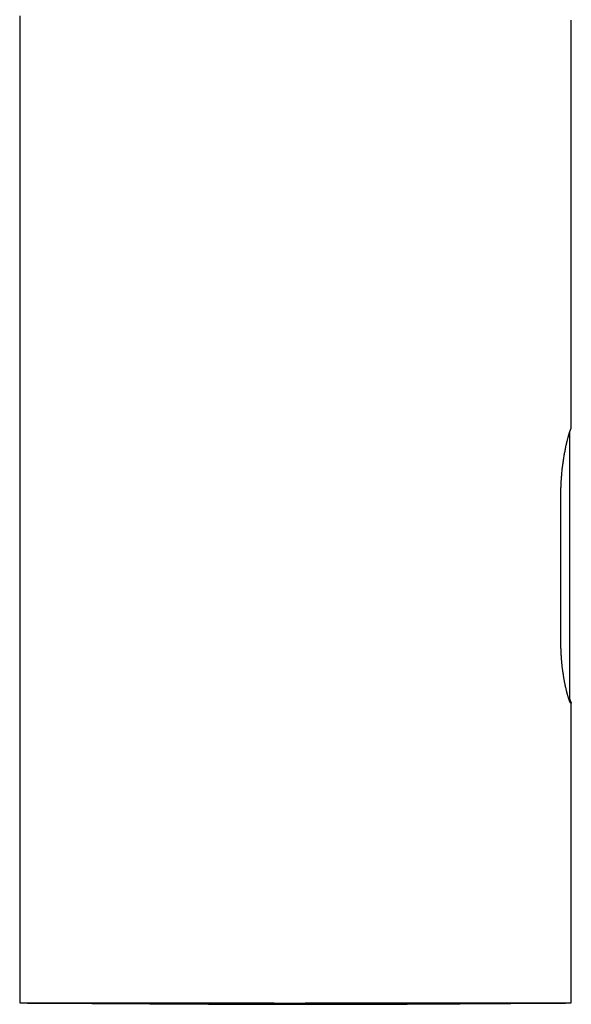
# Model space of a CAD drawing. Header units: millimetres. Extents: x 8 to 597, y 12 to 488.
# Tile 24 of 39: x 290 to 338, y 317 to 403. Entities that reach past the tile are written whole.
import ezdxf

# ---------------------------------------------------------------- set-up
doc = ezdxf.new("R2010")
doc.units = ezdxf.units.MM

msp = doc.modelspace()

# ---------------------------------------------------------------- linework, layer by layer
at = {"color": 7, "linetype": 'Continuous', "lineweight": 30}
for p, q in [((289.892, 403.006), (289.892, 316.771)), ((338.092, 366.977), (338.092, 402.641)), ((337.968, 366.57), (337.97, 366.57)), ((337.97, 343.386), (337.97, 366.57)), ((337.183, 348.31), (337.183, 361.202)), ((338.092, 316.771), (338.092, 342.992))]:
    msp.add_line(p, q, dxfattribs=at)
for points, knots in [([(337.183, 361.202), (337.183, 361.277), (337.184, 361.427), (337.188, 361.653), (337.194, 361.879), (337.202, 362.081), (337.211, 362.257), (337.22, 362.408), (337.229, 362.546), (337.238, 362.671), (337.246, 362.784), (337.255, 362.896), (337.268, 363.042), (337.286, 363.221), (337.308, 363.432), (337.332, 363.64), (337.359, 363.846), (337.387, 364.048), (337.416, 364.246), (337.447, 364.441), (337.478, 364.63), (337.511, 364.813), (337.544, 364.99), (337.578, 365.161), (337.612, 365.327), (337.64, 365.461), (337.664, 365.565), (337.681, 365.641), (337.698, 365.716), (337.715, 365.789), (337.732, 365.86), (337.755, 365.951), (337.782, 366.06), (337.809, 366.162), (337.829, 366.239), (337.845, 366.295), (337.86, 366.349), (337.875, 366.402), (337.889, 366.452), (337.904, 366.5), (337.918, 366.546), (337.931, 366.59), (337.944, 366.631), (337.957, 366.67), (337.969, 366.706), (337.982, 366.744), (337.996, 366.783), (338.01, 366.82), (338.023, 366.852), (338.035, 366.88), (338.045, 366.903), (338.055, 366.922), (338.064, 366.935), (338.069, 366.94), (338.071, 366.942)], [0, 0, 0, 0, 0.025611, 0.051268, 0.077277, 0.103287, 0.120753, 0.138223, 0.155689, 0.168971, 0.182254, 0.195561, 0.208868, 0.234479, 0.260134, 0.28612, 0.312106, 0.33827, 0.364434, 0.390937, 0.417485, 0.443683, 0.469924, 0.496297, 0.522714, 0.549635, 0.563119, 0.576604, 0.59016, 0.603716, 0.617296, 0.630875, 0.657604, 0.684379, 0.697838, 0.711297, 0.72478, 0.738263, 0.752023, 0.765782, 0.779568, 0.793353, 0.807218, 0.821083, 0.834975, 0.848867, 0.867577, 0.886303, 0.905158, 0.924014, 0.942939, 0.961865, 0.980923, 1, 1, 1, 1]), ([(337.969, 366.57), (337.969, 366.582), (337.968, 366.604), (337.961, 366.632), (337.954, 366.647), (337.951, 366.653)], [0, 0, 0, 0, 0.402732, 0.799342, 1, 1, 1, 1]), ([(337.97, 366.57), (337.97, 366.578), (337.969, 366.595), (337.964, 366.619), (337.958, 366.639), (337.953, 366.65), (337.951, 366.653)], [0, 0, 0, 0, 0.289462, 0.579723, 0.867873, 1, 1, 1, 1]), ([(338.071, 366.942), (338.075, 366.945), (338.081, 366.951), (338.088, 366.96), (338.091, 366.969), (338.093, 366.974), (338.092, 366.977), (338.092, 366.977)], [0, 0, 0, 0, 0.249573, 0.4992, 0.748855, 0.998702, 1, 1, 1, 1]), ([(338.071, 342.957), (338.068, 342.955), (338.061, 342.952), (338.048, 342.958), (338.033, 342.974), (338.019, 342.995), (338.006, 343.016), (337.996, 343.035), (337.986, 343.056), (337.975, 343.08), (337.963, 343.106), (337.951, 343.135), (337.939, 343.166), (337.922, 343.21), (337.9, 343.27), (337.872, 343.35), (337.843, 343.439), (337.813, 343.537), (337.781, 343.645), (337.754, 343.741), (337.731, 343.823), (337.715, 343.887), (337.697, 343.953), (337.675, 344.043), (337.646, 344.159), (337.612, 344.307), (337.578, 344.463), (337.547, 344.608), (337.521, 344.74), (337.498, 344.857), (337.478, 344.967), (337.459, 345.07), (337.443, 345.164), (337.427, 345.261), (337.406, 345.389), (337.386, 345.519), (337.367, 345.651), (337.353, 345.752), (337.34, 345.854), (337.327, 345.958), (337.314, 346.062), (337.302, 346.169), (337.29, 346.278), (337.278, 346.388), (337.268, 346.5), (337.257, 346.613), (337.248, 346.727), (337.238, 346.842), (337.23, 346.958), (337.221, 347.086), (337.213, 347.226), (337.205, 347.377), (337.198, 347.53), (337.193, 347.684), (337.189, 347.839), (337.185, 347.995), (337.183, 348.152), (337.183, 348.257), (337.183, 348.31)], [0, 0, 0, 0, 0.025993, 0.052032, 0.078211, 0.104436, 0.117816, 0.131196, 0.144601, 0.158006, 0.171485, 0.184964, 0.198468, 0.211973, 0.237965, 0.264002, 0.290377, 0.316751, 0.343307, 0.369864, 0.383316, 0.396768, 0.410244, 0.42372, 0.450213, 0.476751, 0.503638, 0.530524, 0.548574, 0.566627, 0.584677, 0.598398, 0.612118, 0.625864, 0.63961, 0.666289, 0.679653, 0.693018, 0.706454, 0.71989, 0.733351, 0.746811, 0.760555, 0.774299, 0.788069, 0.80184, 0.815692, 0.829545, 0.843425, 0.857306, 0.874984, 0.892676, 0.910482, 0.928288, 0.946154, 0.96402, 0.982002, 1, 1, 1, 1]), ([(337.908, 343.247), (337.911, 343.25), (337.921, 343.26), (337.936, 343.28), (337.95, 343.304), (337.959, 343.327), (337.965, 343.346), (337.969, 343.367), (337.969, 343.381), (337.97, 343.389)], [0, 0, 0, 0, 0.075063, 0.265177, 0.482441, 0.601254, 0.726867, 0.859569, 1, 1, 1, 1]), ([(337.953, 343.311), (337.954, 343.307), (337.96, 343.29), (337.969, 343.263), (337.982, 343.225), (337.996, 343.187), (338.01, 343.149), (338.023, 343.117), (338.035, 343.089), (338.045, 343.066), (338.055, 343.048), (338.064, 343.034), (338.069, 343.029), (338.071, 343.027)], [0, 0, 0, 0, 0.022726, 0.098608, 0.17449, 0.276683, 0.378968, 0.48196, 0.584952, 0.688326, 0.7917, 0.8958, 1, 1, 1, 1]), ([(338.071, 343.027), (338.075, 343.024), (338.081, 343.018), (338.088, 343.009), (338.092, 343.001), (338.093, 342.992), (338.092, 342.983), (338.088, 342.974), (338.081, 342.966), (338.075, 342.96), (338.071, 342.957)], [0, 0, 0, 0, 0.124856, 0.249739, 0.374636, 0.499629, 0.624635, 0.749739, 0.874856, 1, 1, 1, 1]), ([(289.894, 316.771), (289.894, 316.771), (289.895, 316.771), (289.905, 316.771), (289.923, 316.771), (289.946, 316.771), (289.973, 316.771), (290.005, 316.771), (290.042, 316.771), (290.083, 316.771), (290.129, 316.771), (290.179, 316.771), (290.239, 316.771), (290.311, 316.771), (290.396, 316.771), (290.489, 316.771), (290.59, 316.771), (290.699, 316.771), (290.816, 316.771), (290.942, 316.771), (291.077, 316.771), (291.219, 316.771), (291.37, 316.771), (291.529, 316.771), (291.684, 316.771), (291.834, 316.771), (291.977, 316.771), (292.125, 316.771), (292.276, 316.771), (292.429, 316.771), (292.584, 316.771), (292.743, 316.771), (292.922, 316.771), (293.123, 316.771), (293.346, 316.771), (293.576, 316.771), (293.813, 316.771), (294.057, 316.771), (294.309, 316.771), (294.569, 316.771), (294.838, 316.771), (295.114, 316.771), (295.396, 316.771), (295.685, 316.771), (295.96, 316.771), (296.22, 316.771), (296.464, 316.771), (296.711, 316.771), (296.959, 316.771), (297.207, 316.771), (297.454, 316.771), (297.705, 316.771), (297.978, 316.772), (298.274, 316.772), (298.592, 316.772), (298.916, 316.772), (299.245, 316.773), (299.578, 316.773), (299.9, 316.773), (300.211, 316.774), (300.509, 316.774), (300.81, 316.775), (301.115, 316.776), (301.422, 316.777), (301.729, 316.778), (302.034, 316.778), (302.337, 316.779), (302.644, 316.781), (302.953, 316.782), (303.264, 316.783), (303.576, 316.784), (303.888, 316.786), (304.2, 316.787), (304.514, 316.789), (304.853, 316.791), (305.217, 316.793), (305.607, 316.796), (306, 316.797), (306.396, 316.797), (306.795, 316.795), (307.177, 316.792), (307.543, 316.789), (307.892, 316.786), (308.243, 316.783), (308.596, 316.781), (308.949, 316.779), (309.3, 316.777), (309.647, 316.776), (309.99, 316.774), (310.335, 316.773), (310.68, 316.772), (311.027, 316.771), (311.402, 316.77), (311.807, 316.769), (312.242, 316.768), (312.677, 316.768), (313.113, 316.767), (313.55, 316.767), (313.842, 316.768), (313.988, 316.768)], [0, 0, 0, 0, 0.005889, 0.017801, 0.029712, 0.039187, 0.048663, 0.058146, 0.06763, 0.076691, 0.085753, 0.094822, 0.10389, 0.115517, 0.127145, 0.138772, 0.150433, 0.162095, 0.173756, 0.185633, 0.19751, 0.209386, 0.2213, 0.233214, 0.245128, 0.254605, 0.264082, 0.273568, 0.283054, 0.292122, 0.301191, 0.310267, 0.319343, 0.33098, 0.342618, 0.354254, 0.365926, 0.377598, 0.389269, 0.401155, 0.413043, 0.42493, 0.436853, 0.448778, 0.460701, 0.470186, 0.479671, 0.489165, 0.498658, 0.507738, 0.516817, 0.525904, 0.534991, 0.546059, 0.557128, 0.568197, 0.579295, 0.590393, 0.601492, 0.611076, 0.620661, 0.630245, 0.639848, 0.649453, 0.659056, 0.668297, 0.677538, 0.686779, 0.696037, 0.705296, 0.714554, 0.723636, 0.732717, 0.741806, 0.750895, 0.761966, 0.773038, 0.784108, 0.79521, 0.806313, 0.817415, 0.827005, 0.836594, 0.846184, 0.855792, 0.865401, 0.87501, 0.884257, 0.893505, 0.902753, 0.912017, 0.921282, 0.930547, 0.942105, 0.953664, 0.965222, 0.976814, 0.988408, 1, 1, 1, 1]), ([(289.894, 316.771), (289.895, 316.771), (289.935, 316.771), (290.011, 316.771), (290.121, 316.77), (290.223, 316.77), (290.316, 316.769), (290.403, 316.769), (290.484, 316.769), (290.561, 316.768), (290.634, 316.768), (290.702, 316.768), (290.765, 316.767), (290.824, 316.767), (290.878, 316.767), (290.93, 316.767), (290.98, 316.766), (291.052, 316.766), (291.149, 316.765), (291.288, 316.765), (291.447, 316.764), (291.627, 316.763), (291.808, 316.762), (291.987, 316.761), (292.158, 316.761), (292.324, 316.76), (292.482, 316.759), (292.635, 316.758), (292.764, 316.758), (292.869, 316.757), (292.951, 316.757), (293.033, 316.756), (293.118, 316.756), (293.208, 316.755), (293.304, 316.755), (293.403, 316.754), (293.504, 316.754), (293.606, 316.753), (293.713, 316.753), (293.823, 316.752), (293.936, 316.752), (294.046, 316.751), (294.152, 316.75), (294.253, 316.75), (294.351, 316.749), (294.445, 316.749), (294.533, 316.748), (294.615, 316.748), (294.692, 316.747), (294.764, 316.747), (294.962, 316.746), (295.163, 316.745), (295.368, 316.744), (295.447, 316.743), (295.531, 316.743), (295.62, 316.742), (295.714, 316.742), (295.82, 316.741), (295.937, 316.741), (296.065, 316.74), (296.199, 316.739), (296.34, 316.738), (296.49, 316.738), (296.647, 316.737), (296.806, 316.736), (296.962, 316.735), (297.114, 316.734), (297.27, 316.733), (297.429, 316.732), (297.591, 316.731), (297.747, 316.73), (297.897, 316.73), (298.042, 316.729), (298.184, 316.728), (298.323, 316.727), (298.461, 316.726), (298.598, 316.726), (298.734, 316.725), (298.905, 316.724), (299.112, 316.722), (299.358, 316.721), (299.61, 316.72), (299.828, 316.718), (300.01, 316.717), (300.155, 316.716), (300.305, 316.715), (300.461, 316.714), (300.623, 316.714), (300.797, 316.712), (300.98, 316.711), (301.171, 316.71), (301.363, 316.709), (301.554, 316.708), (301.74, 316.707), (301.92, 316.706), (302.073, 316.705), (302.201, 316.704), (302.308, 316.704), (302.419, 316.703), (302.537, 316.702), (302.651, 316.701), (302.761, 316.701), (302.866, 316.7), (302.97, 316.7), (303.07, 316.699), (303.165, 316.698), (303.255, 316.698), (303.338, 316.697), (303.414, 316.697), (303.486, 316.697), (303.558, 316.696), (303.637, 316.696), (303.724, 316.695), (303.819, 316.695), (303.918, 316.694), (304.019, 316.694), (304.122, 316.693), (304.226, 316.692), (304.337, 316.692), (304.453, 316.691), (304.572, 316.69), (304.692, 316.69), (304.809, 316.689), (304.926, 316.688), (305.042, 316.688), (305.157, 316.687), (305.266, 316.687), (305.369, 316.686), (305.477, 316.685), (305.59, 316.685), (305.707, 316.684), (305.805, 316.684), (305.891, 316.683), (305.968, 316.683), (306.054, 316.682), (306.149, 316.682), (306.244, 316.681), (306.338, 316.681), (306.427, 316.68), (306.515, 316.68), (306.598, 316.679), (306.673, 316.679), (306.739, 316.679), (306.798, 316.678), (306.851, 316.678), (306.899, 316.678), (306.943, 316.678), (306.986, 316.677), (307.039, 316.677), (307.103, 316.677), (307.18, 316.676), (307.264, 316.676), (307.355, 316.676), (307.455, 316.675), (307.561, 316.675), (307.671, 316.674), (307.783, 316.674), (307.893, 316.673), (307.999, 316.673), (308.101, 316.672), (308.199, 316.672), (308.292, 316.671), (308.38, 316.671), (308.464, 316.67), (308.548, 316.67), (308.64, 316.67), (308.744, 316.669), (308.859, 316.669), (308.981, 316.668), (309.126, 316.668), (309.289, 316.667), (309.468, 316.666), (309.64, 316.666), (309.808, 316.665), (309.979, 316.664), (310.157, 316.664), (310.345, 316.663), (310.538, 316.662), (310.733, 316.662), (310.926, 316.661), (311.112, 316.66), (311.291, 316.66), (311.454, 316.659), (311.599, 316.659), (311.727, 316.659), (311.84, 316.658), (311.938, 316.658), (312.028, 316.658), (312.119, 316.658), (312.214, 316.657), (312.312, 316.657), (312.417, 316.657), (312.528, 316.657), (312.645, 316.657), (312.806, 316.656), (313.012, 316.656), (313.261, 316.655), (313.463, 316.655), (313.615, 316.655), (313.715, 316.655), (313.812, 316.655), (313.902, 316.655), (313.983, 316.655), (314.056, 316.655), (314.12, 316.654), (314.176, 316.654), (314.223, 316.654), (314.263, 316.654), (314.299, 316.654), (314.336, 316.654), (314.378, 316.654), (314.429, 316.654), (314.492, 316.654), (314.566, 316.654), (314.649, 316.654), (314.74, 316.654), (314.839, 316.654), (314.947, 316.654), (315.063, 316.654), (315.188, 316.654), (315.32, 316.654), (315.46, 316.654), (315.608, 316.654), (315.762, 316.654), (315.925, 316.654), (316.086, 316.654), (316.245, 316.654), (316.397, 316.655), (316.546, 316.655), (316.69, 316.655), (316.828, 316.655), (316.968, 316.655), (317.109, 316.655), (317.25, 316.656), (317.382, 316.656), (317.508, 316.656), (317.626, 316.656), (317.737, 316.656), (317.839, 316.657), (317.933, 316.657), (318.019, 316.657), (318.096, 316.657), (318.164, 316.657), (318.222, 316.658), (318.272, 316.658), (318.31, 316.658), (318.341, 316.658), (318.368, 316.658), (318.401, 316.658), (318.443, 316.658), (318.493, 316.658), (318.554, 316.658), (318.623, 316.659), (318.7, 316.659), (318.784, 316.659), (318.888, 316.659), (319.008, 316.66), (319.14, 316.66), (319.27, 316.66), (319.395, 316.661), (319.517, 316.661), (319.635, 316.662), (319.749, 316.662), (319.87, 316.662), (319.998, 316.663), (320.132, 316.663), (320.259, 316.664), (320.379, 316.664), (320.493, 316.665), (320.607, 316.665), (320.722, 316.666), (320.836, 316.666), (320.944, 316.667), (321.038, 316.667), (321.119, 316.667), (321.188, 316.668), (321.257, 316.668), (321.328, 316.668), (321.403, 316.669), (321.49, 316.669), (321.587, 316.669), (321.696, 316.67), (321.812, 316.671), (321.926, 316.671), (322.038, 316.672), (322.147, 316.672), (322.261, 316.673), (322.379, 316.673), (322.496, 316.674), (322.609, 316.674), (322.716, 316.675), (322.817, 316.676), (322.907, 316.676), (322.987, 316.676), (323.058, 316.677), (323.125, 316.677), (323.189, 316.678), (323.255, 316.678), (323.329, 316.678), (323.414, 316.679), (323.509, 316.679), (323.612, 316.68), (323.713, 316.68), (323.812, 316.681), (323.908, 316.682), (324.004, 316.682), (324.097, 316.683), (324.182, 316.683), (324.261, 316.684), (324.333, 316.684), (324.399, 316.684), (324.457, 316.685), (324.508, 316.685), (324.553, 316.685), (324.595, 316.686), (324.639, 316.686), (324.687, 316.686), (324.741, 316.686), (324.803, 316.687), (324.873, 316.687), (324.951, 316.688), (325.035, 316.688), (325.127, 316.689), (325.237, 316.689), (325.363, 316.69), (325.499, 316.691), (325.627, 316.692), (325.746, 316.693), (325.858, 316.693), (325.968, 316.694), (326.078, 316.695), (326.19, 316.695), (326.3, 316.696), (326.408, 316.697), (326.502, 316.697), (326.582, 316.698), (326.652, 316.698), (326.727, 316.699), (326.807, 316.699), (326.893, 316.7), (326.984, 316.7), (327.08, 316.701), (327.178, 316.702), (327.273, 316.702), (327.36, 316.703), (327.435, 316.703), (327.497, 316.704), (327.55, 316.704), (327.603, 316.705), (327.658, 316.705), (327.72, 316.705), (327.786, 316.706), (327.858, 316.706), (327.935, 316.707), (328.017, 316.707), (328.101, 316.708), (328.189, 316.708), (328.278, 316.709), (328.365, 316.71), (328.445, 316.71), (328.52, 316.711), (328.589, 316.711), (328.683, 316.712), (328.806, 316.712), (328.956, 316.713), (329.108, 316.715), (329.26, 316.716), (329.419, 316.717), (329.583, 316.718), (329.807, 316.719), (330.086, 316.721), (330.39, 316.723), (330.663, 316.725), (330.908, 316.727), (331.153, 316.728), (331.4, 316.73), (331.649, 316.731), (331.891, 316.733), (332.124, 316.735), (332.346, 316.736), (332.535, 316.737), (332.692, 316.738), (332.815, 316.739), (332.934, 316.74), (333.049, 316.741), (333.16, 316.741), (333.268, 316.742), (333.371, 316.743), (333.473, 316.743), (333.573, 316.744), (333.672, 316.745), (333.796, 316.745), (333.946, 316.746), (334.123, 316.747), (334.267, 316.748), (334.379, 316.749), (334.459, 316.75), (334.544, 316.75), (334.633, 316.751), (334.727, 316.751), (334.826, 316.752), (334.959, 316.753), (335.126, 316.754), (335.327, 316.755), (335.496, 316.756), (335.631, 316.757), (335.73, 316.757), (335.825, 316.758), (335.916, 316.758), (336.002, 316.759), (336.083, 316.759), (336.159, 316.76), (336.231, 316.76), (336.318, 316.761), (336.419, 316.761), (336.535, 316.762), (336.647, 316.763), (336.813, 316.764), (336.952, 316.765), (337.067, 316.765), (337.103, 316.766), (337.14, 316.766), (337.178, 316.766), (337.221, 316.766), (337.269, 316.766), (337.321, 316.767), (337.379, 316.767), (337.441, 316.767), (337.509, 316.768), (337.583, 316.768), (337.662, 316.769), (337.746, 316.769), (337.837, 316.77), (337.936, 316.77), (338.022, 316.771), (338.074, 316.771), (338.092, 316.771)], [0, 0, 0, 0, 0.0001229, 0.0032063, 0.0061338, 0.0089055, 0.0113094, 0.0135824, 0.0157246, 0.0177361, 0.0196168, 0.0213669, 0.0229866, 0.0244759, 0.025835, 0.0270718, 0.028287, 0.0295112, 0.0324327, 0.0354045, 0.0397183, 0.044134, 0.0486088, 0.0529426, 0.0571101, 0.0610416, 0.0648131, 0.0684254, 0.0718796, 0.0737831, 0.0756357, 0.0774417, 0.0793401, 0.0814015, 0.0836263, 0.086015, 0.0883489, 0.0908177, 0.0933577, 0.0959453, 0.0985807, 0.1012641, 0.1035974, 0.1059517, 0.1082082, 0.1103404, 0.1123484, 0.1141998, 0.1159315, 0.1175435, 0.119036, 0.1292518, 0.1309522, 0.1327092, 0.1345749, 0.1365495, 0.1386328, 0.140825, 0.1435483, 0.146394, 0.1493231, 0.1523356, 0.1556824, 0.1591266, 0.1626113, 0.1660015, 0.1692912, 0.1724806, 0.1761106, 0.1795925, 0.1829172, 0.1860849, 0.1891557, 0.1921094, 0.1950347, 0.1979338, 0.2008069, 0.2036553, 0.2065095, 0.2115472, 0.2166403, 0.2218554, 0.2272353, 0.2301194, 0.2330883, 0.2361712, 0.239368, 0.2426789, 0.246085, 0.2499554, 0.2538346, 0.2577228, 0.2615975, 0.265351, 0.268969, 0.2724516, 0.2745295, 0.2766281, 0.2788446, 0.2811796, 0.2836331, 0.285644, 0.287728, 0.2898466, 0.2918402, 0.2936914, 0.2954993, 0.297147, 0.2986347, 0.3000156, 0.3014353, 0.302902, 0.3046908, 0.306545, 0.3084712, 0.3105199, 0.3124615, 0.3145092, 0.316663, 0.3189229, 0.3212889, 0.3236602, 0.3259335, 0.3281089, 0.33047, 0.3327039, 0.3348104, 0.3367954, 0.3386995, 0.3410821, 0.3433392, 0.3454708, 0.3467934, 0.3482801, 0.3499309, 0.3517457, 0.3537246, 0.3553946, 0.3571617, 0.3588777, 0.3604687, 0.3619348, 0.3631592, 0.3642803, 0.3652982, 0.3662128, 0.3670243, 0.3678214, 0.3686928, 0.3700126, 0.3714729, 0.3730739, 0.3748156, 0.3766979, 0.3787208, 0.380869, 0.382974, 0.3850838, 0.3870959, 0.3890103, 0.3908815, 0.3926488, 0.3943124, 0.3958723, 0.3974148, 0.399047, 0.4010864, 0.403251, 0.4055408, 0.4079538, 0.4114003, 0.4147396, 0.4179718, 0.4210969, 0.4241298, 0.4275574, 0.4310646, 0.4346515, 0.4383153, 0.4419158, 0.4453771, 0.448699, 0.4518802, 0.4543983, 0.4567701, 0.4589958, 0.4606421, 0.4622468, 0.463989, 0.4656747, 0.4674833, 0.4694148, 0.4714692, 0.4736438, 0.4758684, 0.480377, 0.4849649, 0.4896324, 0.4914878, 0.4933556, 0.4951614, 0.4968131, 0.4983102, 0.4996529, 0.5008233, 0.5018442, 0.5027155, 0.5034374, 0.5040381, 0.5047017, 0.5054616, 0.5063177, 0.5075307, 0.5088962, 0.5104142, 0.5120847, 0.5139077, 0.5158834, 0.5180117, 0.5202926, 0.5227262, 0.5253124, 0.5280011, 0.5308371, 0.5338203, 0.5369509, 0.5397226, 0.5425609, 0.5453096, 0.5479528, 0.5504904, 0.5529224, 0.5556531, 0.5582372, 0.5606746, 0.5629654, 0.5651518, 0.5671855, 0.5690667, 0.5707952, 0.5723711, 0.5737945, 0.5750654, 0.5761119, 0.5770263, 0.5778088, 0.5782278, 0.5787331, 0.5793425, 0.5800562, 0.5810416, 0.5821748, 0.5834556, 0.5848842, 0.5864606, 0.5881846, 0.5906919, 0.5931795, 0.5955955, 0.59794, 0.6002129, 0.6024144, 0.6045443, 0.6066027, 0.609236, 0.6117423, 0.6141216, 0.6163739, 0.6185043, 0.6205401, 0.6228232, 0.6249804, 0.6270119, 0.6289176, 0.6302988, 0.6316056, 0.6328665, 0.6342097, 0.635651, 0.6371905, 0.6391308, 0.6412091, 0.6434306, 0.6457957, 0.6477912, 0.6498787, 0.652058, 0.6543293, 0.6566469, 0.658818, 0.6608728, 0.6628113, 0.6646335, 0.6660885, 0.6674598, 0.6687475, 0.6699587, 0.67122, 0.6725782, 0.6743033, 0.6761628, 0.6781569, 0.6802854, 0.6820851, 0.6839709, 0.6858991, 0.687714, 0.6894018, 0.6909358, 0.6923471, 0.6936359, 0.6948021, 0.6957723, 0.6966375, 0.6974183, 0.6982733, 0.6992358, 0.700306, 0.7014837, 0.7029035, 0.7044535, 0.7061337, 0.7079441, 0.7098828, 0.7127459, 0.7154498, 0.7179947, 0.7203804, 0.7226071, 0.7246748, 0.726981, 0.7292361, 0.7314552, 0.7336384, 0.7358022, 0.7371137, 0.7385329, 0.7400598, 0.7416944, 0.7434367, 0.7452868, 0.7472299, 0.7493326, 0.7512754, 0.7530584, 0.7546814, 0.7558446, 0.756909, 0.7579476, 0.7590879, 0.7603588, 0.761738, 0.7632256, 0.7648217, 0.7665261, 0.7683286, 0.7700856, 0.7720195, 0.7738287, 0.775513, 0.7770725, 0.7785073, 0.7798268, 0.7829642, 0.786243, 0.7893465, 0.7925767, 0.7959441, 0.7994487, 0.8030906, 0.8103397, 0.8174735, 0.8228173, 0.8281778, 0.8335625, 0.8389882, 0.8445242, 0.8501788, 0.8552331, 0.8602525, 0.8652213, 0.8681256, 0.8709571, 0.873671, 0.8762676, 0.8788721, 0.8813468, 0.8837351, 0.8860938, 0.8884235, 0.8907239, 0.8929952, 0.8971162, 0.9012722, 0.9054703, 0.9072857, 0.9091849, 0.9111983, 0.9133259, 0.9155675, 0.9179234, 0.9203934, 0.9251072, 0.9299598, 0.9349513, 0.9374271, 0.9398711, 0.9422089, 0.9444405, 0.9465658, 0.9485498, 0.9504313, 0.9522104, 0.9539116, 0.956884, 0.9597762, 0.9625883, 0.9653267, 0.9722805, 0.9731937, 0.9741074, 0.9750217, 0.9759701, 0.977068, 0.9783252, 0.9796737, 0.9811674, 0.9828061, 0.9845901, 0.9865192, 0.9885934, 0.9908128, 0.9931773, 0.9958102, 0.9986024, 1, 1, 1, 1]), ([(313.988, 316.768), (314.119, 316.768), (314.383, 316.768), (314.778, 316.768), (315.173, 316.769), (315.567, 316.769), (315.962, 316.77), (316.357, 316.771), (316.753, 316.771), (317.148, 316.772), (317.542, 316.772), (317.936, 316.772), (318.331, 316.772), (318.727, 316.772), (319.121, 316.772), (319.514, 316.772), (319.906, 316.772), (320.297, 316.772), (320.688, 316.772), (321.076, 316.771), (321.463, 316.771), (321.862, 316.771), (322.274, 316.771), (322.698, 316.771), (323.118, 316.771), (323.536, 316.771), (323.952, 316.771), (324.365, 316.771), (324.774, 316.771), (325.158, 316.771), (325.517, 316.771), (325.852, 316.771), (326.185, 316.771), (326.515, 316.771), (326.842, 316.771), (327.166, 316.771), (327.487, 316.771), (327.797, 316.771), (328.097, 316.771), (328.386, 316.771), (328.672, 316.771), (328.971, 316.771), (329.283, 316.771), (329.606, 316.771), (329.924, 316.771), (330.238, 316.771), (330.547, 316.771), (330.852, 316.771), (331.152, 316.771), (331.441, 316.771), (331.718, 316.771), (331.986, 316.771), (332.249, 316.771), (332.507, 316.771), (332.76, 316.771), (333.008, 316.771), (333.252, 316.771), (333.487, 316.771), (333.716, 316.771), (333.937, 316.771), (334.153, 316.771), (334.37, 316.771), (334.586, 316.771), (334.802, 316.771), (335.011, 316.771), (335.214, 316.771), (335.411, 316.771), (335.601, 316.771), (335.785, 316.771), (335.959, 316.771), (336.123, 316.771), (336.278, 316.771), (336.426, 316.771), (336.569, 316.771), (336.706, 316.771), (336.836, 316.771), (336.96, 316.771), (337.077, 316.771), (337.187, 316.771), (337.289, 316.771), (337.386, 316.771), (337.479, 316.771), (337.567, 316.771), (337.651, 316.771), (337.727, 316.771), (337.797, 316.771), (337.859, 316.771), (337.914, 316.771), (337.962, 316.771), (338.002, 316.771), (338.034, 316.771), (338.059, 316.771), (338.077, 316.771), (338.088, 316.771), (338.093, 316.771), (338.092, 316.771), (338.092, 316.771)], [0, 0, 0, 0, 0.0104502, 0.0209025, 0.0313556, 0.041808, 0.0522582, 0.0627798, 0.0733035, 0.083828, 0.0943517, 0.1048733, 0.115522, 0.1261728, 0.1368244, 0.1474753, 0.158124, 0.1688471, 0.1795726, 0.1902988, 0.2010242, 0.2117474, 0.2237178, 0.2356903, 0.2476628, 0.2596332, 0.2716728, 0.2837146, 0.2957564, 0.3077961, 0.3179464, 0.3280981, 0.3382498, 0.3484001, 0.3585916, 0.3687844, 0.3789771, 0.3891686, 0.3986442, 0.4081198, 0.4176037, 0.4270876, 0.438217, 0.449348, 0.4604791, 0.4716084, 0.482793, 0.4939793, 0.5051655, 0.5163501, 0.5268939, 0.5374392, 0.5479845, 0.5585283, 0.5691188, 0.5797106, 0.5903025, 0.6008929, 0.6111964, 0.6214999, 0.6318141, 0.6421282, 0.6532497, 0.664373, 0.6754962, 0.6866177, 0.6977936, 0.7089712, 0.7201489, 0.7313248, 0.7418594, 0.7523956, 0.7629317, 0.7734663, 0.784048, 0.7946312, 0.8052144, 0.8157961, 0.8260909, 0.8363856, 0.8466911, 0.8569965, 0.8681163, 0.8792377, 0.8903591, 0.9014789, 0.9126527, 0.9238281, 0.9350036, 0.9461774, 0.9567087, 0.9672414, 0.9777742, 0.9883054, 0.9988837, 1, 1, 1, 1])]:
    msp.add_open_spline(points, degree=3, knots=knots, dxfattribs=at)

doc.saveas('drawing.dxf')
